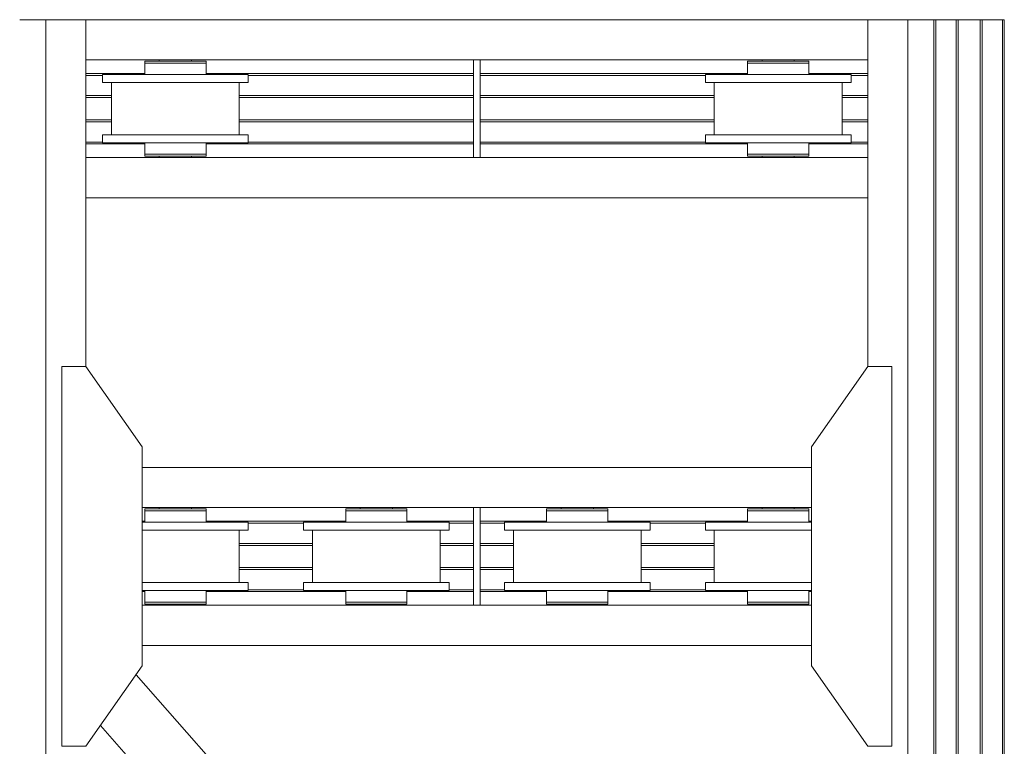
# Model space of a CAD drawing. Header units: millimetres. Extents: x 53056 to 116131, y -669674 to -625124.
# Tile 14 of 168: x 60335 to 62785, y -652451 to -650643. Entities that reach past the tile are written whole.
import ezdxf

# ---------------------------------------------------------------- set-up
doc = ezdxf.new("R2010")
doc.units = ezdxf.units.MM
doc.header["$MEASUREMENT"] = 0
doc.linetypes.add('DGN Style 1', pattern=[536.199087, 0.892178, -535.306909])
doc.layers.add('Main Cradle', color=7, linetype='Continuous', lineweight=0)
doc.layers.add('Main Cradle Rails', color=7, linetype='Continuous', lineweight=0)

# ---------------------------------------------------------------- blocks, each defined once
blk = doc.blocks.new('*U55')
at = {"layer": 'Main Cradle', "color": 7, "linetype": 'Continuous', "lineweight": 0}
for p, q in [((-24193.9, -3243.7), (-24093.9, -3243.7)), ((-24193.9, -3243.7), (-24193.9, -4626.6)), ((-24093.9, -4106.9), (-24093.9, -3243.7)), ((-24093.9, -3243.7), (-22148.7, -3243.7)), ((-22048.7, -3243.7), (-22148.7, -3243.7)), ((-22148.7, -4106.9), (-22148.7, -3243.7)), ((-22048.7, -4626.6), (-22048.7, -3243.7)), ((-21983.8, -4626.6), (-21983.8, -3243.7)), ((-21979.1, -4626.6), (-21979.1, -3243.7)), ((-21928.8, -4626.6), (-21928.8, -3243.7)), ((-21923.8, -4626.6), (-21923.8, -3243.7)), ((-21868.8, -4626.6), (-21868.8, -3243.7)), ((-21863.8, -4626.6), (-21863.8, -3243.7)), ((-21813.4, -4626.6), (-21813.4, -3243.7)), ((-21808.8, -4626.6), (-21808.8, -3243.7)), ((-24093.9, -3343.7), (-23129.3, -3343.7)), ((-23947.5, -3351.7), (-23947.5, -3380.2)), ((-23911.3, -3346.7), (-23911.3, -3343.7)), ((-23908.2, -3346.7), (-23908.7, -3346.7)), ((-23871.3, -3351.7), (-23900.4, -3351.7)), ((-23842.9, -3346.7), (-23843, -3346.7)), ((-23842.7, -3346.7), (-23842.9, -3346.7)), ((-23842.1, -3346.7), (-23842.7, -3346.7)), ((-23835.9, -3346.7), (-23842.1, -3346.7)), ((-23834.3, -3346.7), (-23835.9, -3346.7)), ((-23834.3, -3346.7), (-23831.3, -3346.7)), ((-23831.3, -3343.7), (-23831.3, -3346.7)), ((-23817.4, -3351.7), (-23800.9, -3351.7)), ((-23795.1, -3351.7), (-23800.9, -3351.7)), ((-23795.1, -3380.2), (-23795.1, -3351.7)), ((-23113.3, -3343.7), (-22148.7, -3343.7)), ((-22447.5, -3351.7), (-22447.5, -3380.2)), ((-22411.3, -3346.7), (-22411.3, -3343.7)), ((-22371.3, -3351.7), (-22400.4, -3351.7)), ((-22343, -3346.7), (-22342.9, -3346.7)), ((-22342.7, -3346.7), (-22342.9, -3346.7)), ((-22342.1, -3346.7), (-22342.7, -3346.7)), ((-22335.9, -3346.7), (-22342.1, -3346.7)), ((-22334.3, -3346.7), (-22335.9, -3346.7)), ((-22334.3, -3346.7), (-22331.3, -3346.7)), ((-22331.3, -3343.7), (-22331.3, -3346.7)), ((-22317.4, -3351.7), (-22300.9, -3351.7)), ((-22295.1, -3351.7), (-22300.9, -3351.7)), ((-22295.1, -3380.2), (-22295.1, -3351.7)), ((-23800.9, -3380.2), (-23795.1, -3380.2)), ((-23690.1, -3380.2), (-23703.8, -3380.2)), ((-22441.7, -3380.2), (-22442.4, -3380.2)), ((-22300.9, -3380.2), (-22295.1, -3380.2)), ((-22190.1, -3380.2), (-22203.8, -3380.2)), ((-24030.3, -3530.2), (-24030.3, -3400.2)), ((-23801.9, -3400.2), (-23871.3, -3400.2)), ((-23712.3, -3400.2), (-23712.3, -3530.2)), ((-22530.3, -3530.2), (-22530.3, -3400.2)), ((-22301.9, -3400.2), (-22371.3, -3400.2)), ((-22212.3, -3400.2), (-22212.3, -3530.2)), ((-23801.9, -3550.2), (-23871.3, -3550.2)), ((-23690.1, -3530.2), (-23703.8, -3530.2)), ((-22440.6, -3550.2), (-22371.3, -3550.2)), ((-22301.9, -3550.2), (-22371.3, -3550.2)), ((-22190.1, -3530.2), (-22203.8, -3530.2)), ((-24093.9, -3586.7), (-22148.7, -3586.7)), ((-23911.3, -3586.7), (-23911.3, -3583.7)), ((-23831.3, -3583.7), (-23831.3, -3586.7)), ((-23817.4, -3583.7), (-23800.9, -3583.7)), ((-23795.1, -3583.7), (-23800.9, -3583.7)), ((-22411.3, -3586.7), (-22411.3, -3583.7)), ((-22331.3, -3583.7), (-22331.3, -3586.7)), ((-22317.4, -3583.7), (-22300.9, -3583.7)), ((-22295.1, -3583.7), (-22300.9, -3583.7)), ((-24093.9, -3686.7), (-22148.7, -3686.7)), ((-23953.9, -4357.9), (-22288.7, -4357.9)), ((-23953.9, -4457.9), (-23129.3, -4457.9)), ((-23911.3, -4460.9), (-23911.3, -4457.9)), ((-23831.3, -4457.9), (-23831.3, -4460.9)), ((-23411.3, -4460.9), (-23411.3, -4457.9)), ((-23331.3, -4457.9), (-23331.3, -4460.9)), ((-23129.3, -4626.6), (-23129.3, -4457.9)), ((-23113.3, -4457.9), (-22288.7, -4457.9)), ((-22911.3, -4460.9), (-22911.3, -4457.9)), ((-22831.3, -4457.9), (-22831.3, -4460.9)), ((-22411.3, -4460.9), (-22411.3, -4457.9)), ((-22331.3, -4457.9), (-22331.3, -4460.9)), ((-23817.4, -4460.9), (-23800.9, -4460.9)), ((-23800.9, -4460.9), (-23795.1, -4460.9)), ((-23317.4, -4460.9), (-23300.9, -4460.9)), ((-23300.9, -4460.9), (-23295.1, -4460.9)), ((-22817.4, -4460.9), (-22800.9, -4460.9)), ((-22800.9, -4460.9), (-22795.1, -4460.9)), ((-22317.4, -4460.9), (-22300.9, -4460.9)), ((-22300.9, -4460.9), (-22295.1, -4460.9)), ((-23801.9, -4494.4), (-23871.3, -4494.4)), ((-23301.9, -4494.4), (-23371.3, -4494.4)), ((-22801.9, -4494.4), (-22871.3, -4494.4)), ((-22301.9, -4494.4), (-22371.3, -4494.4)), ((-22288.7, -4494.4), (-22301.9, -4494.4)), ((-23712.3, -4514.4), (-23712.3, -4626.6)), ((-23690.1, -4514.4), (-23703.8, -4514.4)), ((-23530.3, -4626.6), (-23530.3, -4514.4)), ((-23212.3, -4514.4), (-23212.3, -4626.6)), ((-23190.1, -4514.4), (-23203.8, -4514.4)), ((-23030.3, -4626.6), (-23030.3, -4514.4)), ((-22712.3, -4514.4), (-22712.3, -4626.6)), ((-22690.1, -4514.4), (-22703.8, -4514.4)), ((-22530.3, -4626.6), (-22530.3, -4514.4)), ((-24193.9, -4626.6), (-24193.9, -11403.7)), ((-23712.3, -4626.6), (-23712.3, -4644.4)), ((-23530.3, -4644.4), (-23530.3, -4626.6)), ((-23212.3, -4626.6), (-23212.3, -4644.4)), ((-23030.3, -4644.4), (-23030.3, -4626.6)), ((-22712.3, -4626.6), (-22712.3, -4644.4)), ((-22530.3, -4644.4), (-22530.3, -4626.6)), ((-22048.7, -11403.7), (-22048.7, -4626.6)), ((-21983.8, -11403.7), (-21983.8, -4626.6)), ((-21979.1, -11403.7), (-21979.1, -4626.6)), ((-21928.8, -11403.7), (-21928.8, -4626.6)), ((-21923.8, -11403.7), (-21923.8, -4626.6)), ((-21868.8, -11403.7), (-21868.8, -4626.6)), ((-21863.8, -11403.7), (-21863.8, -4626.6)), ((-21813.4, -11403.7), (-21813.4, -4626.6)), ((-21808.8, -11403.7), (-21808.8, -4626.6)), ((-23801.9, -4644.4), (-23871.3, -4644.4)), ((-23301.9, -4644.4), (-23371.3, -4644.4)), ((-22801.9, -4644.4), (-22871.3, -4644.4)), ((-22301.9, -4644.4), (-22371.3, -4644.4)), ((-22288.7, -4644.4), (-22301.9, -4644.4)), ((-23800.9, -4664.4), (-23795.1, -4664.4)), ((-23690.1, -4664.4), (-23703.8, -4664.4)), ((-23300.9, -4664.4), (-23295.1, -4664.4)), ((-23190.1, -4664.4), (-23203.8, -4664.4)), ((-22800.9, -4664.4), (-22795.1, -4664.4)), ((-22690.1, -4664.4), (-22703.8, -4664.4)), ((-22300.9, -4664.4), (-22295.1, -4664.4)), ((-23953.9, -4700.9), (-23129.3, -4700.9)), ((-23911.3, -4700.9), (-23911.3, -4697.9)), ((-23900.4, -4692.9), (-23871.3, -4692.9)), ((-23834.3, -4697.9), (-23831.3, -4697.9)), ((-23831.3, -4697.9), (-23831.3, -4700.9)), ((-23817.4, -4692.9), (-23800.9, -4692.9)), ((-23800.9, -4692.9), (-23795.1, -4692.9)), ((-23411.3, -4700.9), (-23411.3, -4697.9)), ((-23400.4, -4692.9), (-23371.3, -4692.9)), ((-23334.3, -4697.9), (-23331.3, -4697.9)), ((-23331.3, -4697.9), (-23331.3, -4700.9)), ((-23317.4, -4692.9), (-23300.9, -4692.9)), ((-23300.9, -4692.9), (-23295.1, -4692.9)), ((-23113.3, -4700.9), (-22288.7, -4700.9)), ((-22911.3, -4700.9), (-22911.3, -4697.9)), ((-22900.4, -4692.9), (-22871.3, -4692.9)), ((-22834.3, -4697.9), (-22831.3, -4697.9)), ((-22831.3, -4697.9), (-22831.3, -4700.9)), ((-22817.4, -4692.9), (-22800.9, -4692.9)), ((-22800.9, -4692.9), (-22795.1, -4692.9)), ((-22411.3, -4700.9), (-22411.3, -4697.9)), ((-22400.4, -4692.9), (-22371.3, -4692.9)), ((-22334.3, -4697.9), (-22331.3, -4697.9)), ((-22331.3, -4697.9), (-22331.3, -4700.9)), ((-22317.4, -4692.9), (-22300.9, -4692.9)), ((-22300.9, -4692.9), (-22295.1, -4692.9)), ((-23953.9, -4800.9), (-22288.7, -4800.9)), ((-22184.8, -6902.8), (-23969.1, -4873.8)), ((-22273.4, -7029.3), (-24057.7, -5000.2))]:
    blk.add_line(p, q, dxfattribs=at)
at = {"layer": 'Main Cradle', "color": 7, "linetype": 'Continuous', "lineweight": 0, "flags": 128}
for points in [[(-24258.8, -3243.7), (-24193.9, -3243.7), (-24193.9, -3243.7)], [(-21983.8, -3243.7), (-22048.7, -3243.7), (-22048.7, -3243.7)], [(-21928.8, -3243.7), (-21979.1, -3243.7), (-21980.9, -3243.7), (-21982.4, -3243.7), (-21983.4, -3243.7), (-21983.8, -3243.7), (-21983.8, -3243.7)], [(-21863.8, -3243.7), (-21863.8, -3243.7), (-21864.1, -3243.7), (-21865.2, -3243.7), (-21866.8, -3243.7), (-21868.8, -3243.7), (-21923.8, -3243.7), (-21925.7, -3243.7), (-21927.3, -3243.7), (-21928.4, -3243.7), (-21928.8, -3243.7), (-21928.8, -3243.7)], [(-21808.8, -3243.7), (-21808.8, -3243.7), (-21809.1, -3243.7), (-21810.1, -3243.7), (-21811.6, -3243.7), (-21813.4, -3243.7), (-21863.8, -3243.7)], [(-23795.1, -3351.7), (-23795.1, -3351.7), (-23795.1, -3346.7), (-23800.9, -3346.7), (-23817.4, -3346.7), (-23842.1, -3346.7), (-23871.3, -3346.7), (-23900.4, -3346.7), (-23925.1, -3346.7), (-23941.7, -3346.7), (-23947.5, -3346.7), (-23947.5, -3351.7), (-23947.5, -3351.7)], [(-23900.4, -3351.7), (-23900.4, -3351.7), (-23925.1, -3351.7), (-23941.7, -3351.7), (-23947.5, -3351.7), (-23947.5, -3351.7)], [(-23925.1, -3351.7), (-23941.7, -3351.7), (-23941.7, -3351.7)], [(-23908.7, -3346.7), (-23911.3, -3346.7), (-23911.3, -3346.7)], [(-23871.3, -3351.7), (-23900.4, -3351.7), (-23900.4, -3351.7)], [(-23817.4, -3351.7), (-23842.1, -3351.7), (-23871.3, -3351.7), (-23871.3, -3351.7)], [(-23113.3, -3586.7), (-23113.3, -3586.7), (-23113.3, -3343.7), (-23129.3, -3343.7), (-23129.3, -3586.7)], [(-22295.1, -3351.7), (-22295.1, -3351.7), (-22295.1, -3346.7), (-22300.9, -3346.7), (-22317.4, -3346.7), (-22342.1, -3346.7), (-22371.3, -3346.7), (-22400.4, -3346.7), (-22425.1, -3346.7), (-22441.7, -3346.7), (-22447.5, -3346.7), (-22447.5, -3351.7), (-22447.5, -3351.7)], [(-22400.4, -3351.7), (-22400.4, -3351.7), (-22425.1, -3351.7), (-22441.7, -3351.7), (-22447.5, -3351.7), (-22447.5, -3351.7)], [(-22425.1, -3351.7), (-22441.7, -3351.7), (-22441.7, -3351.7)], [(-22411.3, -3346.7), (-22411.3, -3346.7), (-22411.3, -3346.7), (-22408.7, -3346.7), (-22408.2, -3346.7), (-22408.2, -3346.7)], [(-22371.3, -3351.7), (-22400.4, -3351.7), (-22400.4, -3351.7)], [(-22317.4, -3351.7), (-22342.1, -3351.7), (-22371.3, -3351.7), (-22371.3, -3351.7)], [(-24052.5, -3400.2), (-24052.5, -3400.2), (-24052.5, -3380.2), (-24038.7, -3380.2), (-23999.4, -3380.2), (-23940.6, -3380.2), (-23871.3, -3380.2), (-23801.9, -3380.2), (-23743.1, -3380.2), (-23703.8, -3380.2)], [(-23947.5, -3380.2), (-23947.5, -3380.2), (-23947.5, -3380.2), (-23942.4, -3380.2), (-23941.7, -3380.2), (-23941.7, -3380.2)], [(-23690.1, -3380.2), (-23690.1, -3400.2), (-23690.1, -3400.2)], [(-22552.5, -3400.2), (-22552.5, -3400.2), (-22552.5, -3380.2), (-22538.7, -3380.2), (-22499.4, -3380.2), (-22440.6, -3380.2), (-22371.3, -3380.2), (-22301.9, -3380.2), (-22243.1, -3380.2), (-22203.8, -3380.2)], [(-22442.4, -3380.2), (-22447.5, -3380.2), (-22447.5, -3380.2)], [(-22190.1, -3380.2), (-22190.1, -3400.2), (-22190.1, -3400.2)], [(-24052.5, -3400.2), (-24038.7, -3400.2), (-23999.4, -3400.2), (-23940.6, -3400.2), (-23871.3, -3400.2)], [(-23801.9, -3400.2), (-23743.1, -3400.2), (-23703.8, -3400.2), (-23690.1, -3400.2)], [(-22552.5, -3400.2), (-22538.7, -3400.2), (-22499.4, -3400.2), (-22440.6, -3400.2), (-22371.3, -3400.2)], [(-22301.9, -3400.2), (-22243.1, -3400.2), (-22203.8, -3400.2), (-22190.1, -3400.2)], [(-24052.5, -3550.2), (-24052.5, -3550.2), (-24052.5, -3530.2), (-24038.7, -3530.2), (-23999.4, -3530.2), (-23940.6, -3530.2), (-23871.3, -3530.2), (-23801.9, -3530.2), (-23743.1, -3530.2), (-23703.8, -3530.2)], [(-24052.5, -3550.2), (-24038.7, -3550.2), (-23999.4, -3550.2), (-23940.6, -3550.2), (-23871.3, -3550.2)], [(-23947.5, -3550.2), (-23947.5, -3578.7), (-23947.5, -3578.7)], [(-23801.9, -3550.2), (-23743.1, -3550.2), (-23703.8, -3550.2), (-23690.1, -3550.2)], [(-23795.1, -3578.7), (-23795.1, -3578.7), (-23795.1, -3550.2)], [(-23690.1, -3530.2), (-23690.1, -3550.2), (-23690.1, -3550.2)], [(-22552.5, -3550.2), (-22552.5, -3550.2), (-22552.5, -3530.2), (-22538.7, -3530.2), (-22499.4, -3530.2), (-22440.6, -3530.2), (-22371.3, -3530.2), (-22301.9, -3530.2), (-22243.1, -3530.2), (-22203.8, -3530.2)], [(-22552.5, -3550.2), (-22538.7, -3550.2), (-22499.4, -3550.2), (-22440.6, -3550.2), (-22440.6, -3550.2)], [(-22447.5, -3550.2), (-22447.5, -3578.7), (-22447.5, -3578.7)], [(-22301.9, -3550.2), (-22243.1, -3550.2), (-22203.8, -3550.2), (-22190.1, -3550.2)], [(-22295.1, -3578.7), (-22295.1, -3578.7), (-22295.1, -3550.2)], [(-22190.1, -3530.2), (-22190.1, -3550.2), (-22190.1, -3550.2)], [(-23947.5, -3578.7), (-23947.5, -3578.7), (-23947.5, -3583.7), (-23947.5, -3583.7)], [(-23925.1, -3578.7), (-23925.1, -3578.7), (-23941.7, -3578.7), (-23947.5, -3578.7)], [(-23817.4, -3583.7), (-23842.1, -3583.7), (-23871.3, -3583.7), (-23900.4, -3583.7), (-23925.1, -3583.7), (-23941.7, -3583.7), (-23947.5, -3583.7)], [(-23925.1, -3578.7), (-23941.7, -3578.7), (-23941.7, -3578.7)], [(-23871.3, -3578.7), (-23871.3, -3578.7), (-23900.4, -3578.7), (-23925.1, -3578.7)], [(-23842.1, -3578.7), (-23871.3, -3578.7), (-23871.3, -3578.7)], [(-23817.4, -3578.7), (-23842.1, -3578.7), (-23842.1, -3578.7)], [(-23795.1, -3583.7), (-23795.1, -3583.7), (-23795.1, -3578.7), (-23800.9, -3578.7), (-23817.4, -3578.7), (-23817.4, -3578.7)], [(-22447.5, -3578.7), (-22447.5, -3578.7), (-22447.5, -3583.7), (-22447.5, -3583.7)], [(-22425.1, -3578.7), (-22425.1, -3578.7), (-22441.7, -3578.7), (-22447.5, -3578.7)], [(-22317.4, -3583.7), (-22342.1, -3583.7), (-22371.3, -3583.7), (-22400.4, -3583.7), (-22425.1, -3583.7), (-22441.7, -3583.7), (-22447.5, -3583.7)], [(-22425.1, -3578.7), (-22441.7, -3578.7), (-22441.7, -3578.7)], [(-22400.4, -3578.7), (-22400.4, -3578.7), (-22425.1, -3578.7)], [(-22371.3, -3578.7), (-22371.3, -3578.7), (-22400.4, -3578.7)], [(-22342.1, -3578.7), (-22371.3, -3578.7), (-22371.3, -3578.7)], [(-22317.4, -3578.7), (-22342.1, -3578.7), (-22342.1, -3578.7)], [(-22295.1, -3583.7), (-22295.1, -3583.7), (-22295.1, -3578.7), (-22300.9, -3578.7), (-22317.4, -3578.7), (-22317.4, -3578.7)], [(-23953.9, -4626.6), (-23953.9, -4306.9), (-24093.8, -4106.9), (-24153.8, -4106.9), (-24153.9, -4626.6)], [(-22288.7, -4626.6), (-22288.7, -4306.9), (-22148.7, -4106.9), (-22088.7, -4106.9), (-22088.7, -4626.6)], [(-23129.3, -4457.9), (-23113.3, -4457.9), (-23113.3, -4626.6)], [(-23947.5, -4460.9), (-23947.5, -4460.9), (-23947.5, -4465.9), (-23947.5, -4465.9)], [(-23947.5, -4460.9), (-23941.7, -4460.9), (-23925.1, -4460.9), (-23900.4, -4460.9), (-23871.3, -4460.9), (-23842.1, -4460.9), (-23817.4, -4460.9)], [(-23947.5, -4465.9), (-23947.5, -4465.9), (-23947.5, -4494.4)], [(-23947.5, -4465.9), (-23941.7, -4465.9), (-23925.1, -4465.9), (-23900.4, -4465.9), (-23871.3, -4465.9), (-23871.3, -4465.9)], [(-23941.7, -4465.9), (-23941.7, -4465.9), (-23925.1, -4465.9)], [(-23871.3, -4465.9), (-23871.3, -4465.9), (-23842.1, -4465.9), (-23817.4, -4465.9), (-23800.9, -4465.9), (-23795.1, -4465.9), (-23795.1, -4460.9)], [(-23795.1, -4494.4), (-23795.1, -4465.9), (-23795.1, -4465.9)], [(-23447.5, -4460.9), (-23447.5, -4460.9), (-23447.5, -4465.9), (-23447.5, -4465.9)], [(-23447.5, -4460.9), (-23441.7, -4460.9), (-23425.1, -4460.9), (-23400.4, -4460.9), (-23371.3, -4460.9), (-23342.1, -4460.9), (-23317.4, -4460.9)], [(-23447.5, -4465.9), (-23447.5, -4465.9), (-23447.5, -4494.4)], [(-23447.5, -4465.9), (-23441.7, -4465.9), (-23425.1, -4465.9), (-23400.4, -4465.9), (-23371.3, -4465.9), (-23371.3, -4465.9)], [(-23441.7, -4465.9), (-23441.7, -4465.9), (-23425.1, -4465.9)], [(-23371.3, -4465.9), (-23371.3, -4465.9), (-23342.1, -4465.9)], [(-23342.1, -4465.9), (-23342.1, -4465.9), (-23317.4, -4465.9), (-23300.9, -4465.9), (-23295.1, -4465.9), (-23295.1, -4460.9)], [(-23295.1, -4494.4), (-23295.1, -4465.9), (-23295.1, -4465.9)], [(-22947.5, -4460.9), (-22947.5, -4460.9), (-22947.5, -4465.9), (-22947.5, -4465.9)], [(-22947.5, -4460.9), (-22941.7, -4460.9), (-22925.1, -4460.9), (-22900.4, -4460.9), (-22871.3, -4460.9), (-22842.1, -4460.9), (-22817.4, -4460.9)], [(-22947.5, -4465.9), (-22947.5, -4465.9), (-22947.5, -4494.4)], [(-22947.5, -4465.9), (-22941.7, -4465.9), (-22925.1, -4465.9), (-22900.4, -4465.9), (-22871.3, -4465.9), (-22871.3, -4465.9)], [(-22941.7, -4465.9), (-22941.7, -4465.9), (-22925.1, -4465.9)], [(-22871.3, -4465.9), (-22871.3, -4465.9), (-22842.1, -4465.9)], [(-22842.1, -4465.9), (-22842.1, -4465.9), (-22817.4, -4465.9)], [(-22817.4, -4465.9), (-22817.4, -4465.9), (-22800.9, -4465.9), (-22795.1, -4465.9), (-22795.1, -4460.9)], [(-22795.1, -4494.4), (-22795.1, -4465.9), (-22795.1, -4465.9)], [(-22447.5, -4460.9), (-22447.5, -4460.9), (-22447.5, -4465.9), (-22447.5, -4465.9)], [(-22447.5, -4460.9), (-22441.7, -4460.9), (-22425.1, -4460.9), (-22400.4, -4460.9), (-22371.3, -4460.9), (-22342.1, -4460.9), (-22317.4, -4460.9)], [(-22447.5, -4465.9), (-22447.5, -4465.9), (-22447.5, -4494.4)], [(-22447.5, -4465.9), (-22441.7, -4465.9), (-22425.1, -4465.9), (-22400.4, -4465.9), (-22371.3, -4465.9), (-22371.3, -4465.9)], [(-22441.7, -4465.9), (-22441.7, -4465.9), (-22425.1, -4465.9)], [(-22371.3, -4465.9), (-22371.3, -4465.9), (-22342.1, -4465.9)], [(-22342.1, -4465.9), (-22342.1, -4465.9), (-22317.4, -4465.9)], [(-22317.4, -4465.9), (-22317.4, -4465.9), (-22300.9, -4465.9), (-22295.1, -4465.9), (-22295.1, -4460.9)], [(-22295.1, -4494.4), (-22295.1, -4465.9), (-22295.1, -4465.9)], [(-23871.3, -4494.4), (-23940.6, -4494.4), (-23953.9, -4494.4)], [(-23690.1, -4494.4), (-23703.8, -4494.4), (-23743.1, -4494.4), (-23801.9, -4494.4)], [(-23690.1, -4494.4), (-23690.1, -4494.4), (-23690.1, -4514.4)], [(-23203.8, -4514.4), (-23243.1, -4514.4), (-23301.9, -4514.4), (-23371.3, -4514.4), (-23440.6, -4514.4), (-23499.4, -4514.4), (-23538.7, -4514.4), (-23552.5, -4514.4), (-23552.5, -4494.4), (-23552.5, -4494.4)], [(-23371.3, -4494.4), (-23440.6, -4494.4), (-23499.4, -4494.4), (-23538.7, -4494.4), (-23552.5, -4494.4)], [(-23190.1, -4494.4), (-23203.8, -4494.4), (-23243.1, -4494.4), (-23301.9, -4494.4)], [(-23190.1, -4494.4), (-23190.1, -4494.4), (-23190.1, -4514.4)], [(-22932.1, -4514.4), (-22940.6, -4514.4), (-22999.4, -4514.4), (-23038.7, -4514.4), (-23052.5, -4514.4), (-23052.5, -4494.4), (-23052.5, -4494.4)], [(-22871.3, -4494.4), (-22940.6, -4494.4), (-22999.4, -4494.4), (-23038.7, -4494.4), (-23052.5, -4494.4)], [(-22690.1, -4494.4), (-22703.8, -4494.4), (-22743.1, -4494.4), (-22801.9, -4494.4)], [(-22690.1, -4494.4), (-22690.1, -4494.4), (-22690.1, -4514.4)], [(-22432.1, -4514.4), (-22440.6, -4514.4), (-22499.4, -4514.4), (-22538.7, -4514.4), (-22552.5, -4514.4), (-22552.5, -4494.4), (-22552.5, -4494.4)], [(-22371.3, -4494.4), (-22440.6, -4494.4), (-22499.4, -4494.4), (-22538.7, -4494.4), (-22552.5, -4494.4)], [(-23871.3, -4514.4), (-23940.6, -4514.4), (-23953.9, -4514.4)], [(-23703.8, -4514.4), (-23743.1, -4514.4), (-23801.9, -4514.4), (-23871.3, -4514.4), (-23871.3, -4514.4)], [(-22703.8, -4514.4), (-22743.1, -4514.4), (-22801.9, -4514.4), (-22871.3, -4514.4), (-22932.1, -4514.4)], [(-22310.4, -4514.4), (-22371.3, -4514.4), (-22432.1, -4514.4)], [(-22288.7, -4514.4), (-22301.9, -4514.4), (-22310.4, -4514.4)], [(-24153.9, -4626.6), (-24153.9, -5051.9), (-24093.9, -5051.9)], [(-24093.9, -5051.9), (-23953.9, -4851.9), (-23953.9, -4626.6)], [(-23113.3, -4626.6), (-23113.3, -4700.9), (-23129.3, -4700.9), (-23129.3, -4626.6)], [(-22148.7, -5051.9), (-22288.7, -4851.9), (-22288.7, -4626.6)], [(-22088.7, -4626.6), (-22088.7, -5051.9), (-22148.7, -5051.9)], [(-23871.3, -4644.4), (-23940.6, -4644.4), (-23953.9, -4644.4)], [(-23690.1, -4644.4), (-23703.8, -4644.4), (-23743.1, -4644.4), (-23801.9, -4644.4)], [(-23690.1, -4644.4), (-23690.1, -4644.4), (-23690.1, -4664.4)], [(-23203.8, -4664.4), (-23243.1, -4664.4), (-23301.9, -4664.4), (-23371.3, -4664.4), (-23440.6, -4664.4), (-23499.4, -4664.4), (-23538.7, -4664.4), (-23552.5, -4664.4), (-23552.5, -4644.4), (-23552.5, -4644.4)], [(-23371.3, -4644.4), (-23440.6, -4644.4), (-23499.4, -4644.4), (-23538.7, -4644.4), (-23552.5, -4644.4)], [(-23190.1, -4644.4), (-23203.8, -4644.4), (-23243.1, -4644.4), (-23301.9, -4644.4)], [(-23190.1, -4644.4), (-23190.1, -4644.4), (-23190.1, -4664.4)], [(-22703.8, -4664.4), (-22743.1, -4664.4), (-22801.9, -4664.4), (-22871.3, -4664.4), (-22940.6, -4664.4), (-22999.4, -4664.4), (-23038.7, -4664.4), (-23052.5, -4664.4), (-23052.5, -4644.4), (-23052.5, -4644.4)], [(-22871.3, -4644.4), (-22940.6, -4644.4), (-22999.4, -4644.4), (-23038.7, -4644.4), (-23052.5, -4644.4)], [(-22690.1, -4644.4), (-22703.8, -4644.4), (-22743.1, -4644.4), (-22801.9, -4644.4)], [(-22690.1, -4644.4), (-22690.1, -4644.4), (-22690.1, -4664.4)], [(-22288.7, -4664.4), (-22301.9, -4664.4), (-22371.3, -4664.4), (-22440.6, -4664.4), (-22499.4, -4664.4), (-22538.7, -4664.4), (-22552.5, -4664.4), (-22552.5, -4644.4), (-22552.5, -4644.4)], [(-22371.3, -4644.4), (-22440.6, -4644.4), (-22499.4, -4644.4), (-22538.7, -4644.4), (-22552.5, -4644.4)], [(-23703.8, -4664.4), (-23743.1, -4664.4), (-23801.9, -4664.4), (-23871.3, -4664.4), (-23940.6, -4664.4), (-23953.9, -4664.4)], [(-23947.5, -4664.4), (-23947.5, -4692.9), (-23941.7, -4692.9), (-23925.1, -4692.9), (-23900.4, -4692.9), (-23900.4, -4692.9)], [(-23941.7, -4664.4), (-23941.7, -4664.4), (-23942.4, -4664.4), (-23947.5, -4664.4), (-23947.5, -4664.4), (-23947.5, -4664.4)], [(-23795.1, -4692.9), (-23795.1, -4692.9), (-23795.1, -4664.4)], [(-23447.5, -4664.4), (-23447.5, -4692.9), (-23441.7, -4692.9), (-23425.1, -4692.9), (-23400.4, -4692.9), (-23400.4, -4692.9)], [(-23441.7, -4664.4), (-23441.7, -4664.4), (-23442.4, -4664.4), (-23447.5, -4664.4), (-23447.5, -4664.4), (-23447.5, -4664.4)], [(-23295.1, -4692.9), (-23295.1, -4692.9), (-23295.1, -4664.4)], [(-22947.5, -4664.4), (-22947.5, -4692.9), (-22941.7, -4692.9), (-22925.1, -4692.9), (-22900.4, -4692.9), (-22900.4, -4692.9)], [(-22947.5, -4664.4), (-22947.5, -4664.4), (-22947.5, -4664.4), (-22942.4, -4664.4), (-22941.7, -4664.4), (-22941.7, -4664.4)], [(-22795.1, -4692.9), (-22795.1, -4692.9), (-22795.1, -4664.4)], [(-22447.5, -4664.4), (-22447.5, -4692.9), (-22441.7, -4692.9), (-22425.1, -4692.9), (-22400.4, -4692.9), (-22400.4, -4692.9)], [(-22441.7, -4664.4), (-22441.7, -4664.4), (-22442.4, -4664.4), (-22447.5, -4664.4), (-22447.5, -4664.4), (-22447.5, -4664.4)], [(-22295.1, -4692.9), (-22295.1, -4692.9), (-22295.1, -4664.4)], [(-23947.5, -4692.9), (-23947.5, -4692.9), (-23947.5, -4697.9), (-23941.7, -4697.9), (-23925.1, -4697.9), (-23900.4, -4697.9), (-23871.3, -4697.9), (-23842.1, -4697.9), (-23817.4, -4697.9), (-23800.9, -4697.9), (-23795.1, -4697.9), (-23795.1, -4692.9)], [(-23941.7, -4692.9), (-23941.7, -4692.9), (-23925.1, -4692.9)], [(-23908.2, -4697.9), (-23908.2, -4697.9), (-23908.7, -4697.9), (-23911.3, -4697.9), (-23911.3, -4697.9), (-23911.3, -4697.9)], [(-23900.4, -4692.9), (-23900.4, -4692.9), (-23871.3, -4692.9)], [(-23871.3, -4692.9), (-23871.3, -4692.9), (-23842.1, -4692.9), (-23817.4, -4692.9)], [(-23842.1, -4697.9), (-23842.7, -4697.9), (-23842.9, -4697.9), (-23843, -4697.9)], [(-23834.3, -4697.9), (-23835.9, -4697.9), (-23842.1, -4697.9)], [(-23447.5, -4692.9), (-23447.5, -4692.9), (-23447.5, -4697.9), (-23441.7, -4697.9), (-23425.1, -4697.9), (-23400.4, -4697.9), (-23371.3, -4697.9), (-23342.1, -4697.9), (-23317.4, -4697.9), (-23300.9, -4697.9), (-23295.1, -4697.9), (-23295.1, -4692.9)], [(-23441.7, -4692.9), (-23441.7, -4692.9), (-23425.1, -4692.9)], [(-23408.2, -4697.9), (-23408.2, -4697.9), (-23408.7, -4697.9), (-23411.3, -4697.9), (-23411.3, -4697.9), (-23411.3, -4697.9)], [(-23400.4, -4692.9), (-23400.4, -4692.9), (-23371.3, -4692.9)], [(-23371.3, -4692.9), (-23371.3, -4692.9), (-23342.1, -4692.9), (-23317.4, -4692.9)], [(-23342.1, -4697.9), (-23342.7, -4697.9), (-23342.9, -4697.9), (-23343, -4697.9)], [(-23334.3, -4697.9), (-23335.9, -4697.9), (-23342.1, -4697.9)], [(-22947.5, -4692.9), (-22947.5, -4692.9), (-22947.5, -4697.9), (-22941.7, -4697.9), (-22925.1, -4697.9), (-22900.4, -4697.9), (-22871.3, -4697.9), (-22842.1, -4697.9), (-22817.4, -4697.9), (-22800.9, -4697.9), (-22795.1, -4697.9), (-22795.1, -4692.9)], [(-22941.7, -4692.9), (-22941.7, -4692.9), (-22925.1, -4692.9)], [(-22908.2, -4697.9), (-22908.2, -4697.9), (-22908.7, -4697.9), (-22911.3, -4697.9), (-22911.3, -4697.9), (-22911.3, -4697.9)], [(-22900.4, -4692.9), (-22900.4, -4692.9), (-22871.3, -4692.9)], [(-22871.3, -4692.9), (-22871.3, -4692.9), (-22842.1, -4692.9), (-22817.4, -4692.9)], [(-22842.1, -4697.9), (-22842.7, -4697.9), (-22842.9, -4697.9), (-22843, -4697.9)], [(-22834.3, -4697.9), (-22835.9, -4697.9), (-22842.1, -4697.9)], [(-22447.5, -4692.9), (-22447.5, -4692.9), (-22447.5, -4697.9), (-22441.7, -4697.9), (-22425.1, -4697.9), (-22400.4, -4697.9), (-22371.3, -4697.9), (-22342.1, -4697.9), (-22317.4, -4697.9), (-22300.9, -4697.9), (-22295.1, -4697.9), (-22295.1, -4692.9)], [(-22441.7, -4692.9), (-22441.7, -4692.9), (-22425.1, -4692.9)], [(-22408.2, -4697.9), (-22408.2, -4697.9), (-22408.7, -4697.9), (-22411.3, -4697.9), (-22411.3, -4697.9), (-22411.3, -4697.9)], [(-22400.4, -4692.9), (-22400.4, -4692.9), (-22371.3, -4692.9)], [(-22371.3, -4692.9), (-22371.3, -4692.9), (-22342.1, -4692.9), (-22317.4, -4692.9)], [(-22342.1, -4697.9), (-22342.7, -4697.9), (-22342.9, -4697.9), (-22343, -4697.9)], [(-22334.3, -4697.9), (-22335.9, -4697.9), (-22342.1, -4697.9)]]:
    blk.add_lwpolyline(points, dxfattribs=at)
at = {"layer": 'Main Cradle Rails', "color": 7, "linetype": 'Continuous', "lineweight": 0}
for p, q in [((-24093.9, -3377.7), (-23947.5, -3377.7)), ((-23795.1, -3377.7), (-23129.3, -3377.7)), ((-23113.3, -3377.7), (-22447.5, -3377.7)), ((-22295.1, -3377.7), (-22148.7, -3377.7)), ((-24093.9, -3382.3), (-24052.5, -3382.3)), ((-23690.1, -3382.3), (-23129.3, -3382.3)), ((-23113.3, -3382.3), (-22552.5, -3382.3)), ((-22190.1, -3382.3), (-22148.7, -3382.3)), ((-24093.9, -3432.7), (-24030.3, -3432.7)), ((-24093.9, -3437.7), (-24030.3, -3437.7)), ((-23712.3, -3432.7), (-23129.3, -3432.7)), ((-23712.3, -3437.7), (-23129.3, -3437.7)), ((-23113.3, -3432.7), (-22530.3, -3432.7)), ((-23113.3, -3437.7), (-22530.3, -3437.7)), ((-22212.3, -3432.7), (-22148.7, -3432.7)), ((-22212.3, -3437.7), (-22148.7, -3437.7)), ((-24093.9, -3492.7), (-24030.3, -3492.7)), ((-24093.9, -3497.7), (-24030.3, -3497.7)), ((-23712.3, -3492.7), (-23129.3, -3492.7)), ((-23712.3, -3497.7), (-23129.3, -3497.7)), ((-23113.3, -3492.7), (-22530.3, -3492.7)), ((-23113.3, -3497.7), (-22530.3, -3497.7)), ((-22212.3, -3492.7), (-22148.7, -3492.7)), ((-22212.3, -3497.7), (-22148.7, -3497.7)), ((-24093.9, -3548.1), (-24052.5, -3548.1)), ((-23690.1, -3548.1), (-23129.3, -3548.1)), ((-23113.3, -3548.1), (-22552.5, -3548.1)), ((-22190.1, -3548.1), (-22148.7, -3548.1)), ((-24093.9, -3552.7), (-23947.5, -3552.7)), ((-23795.1, -3552.7), (-23129.3, -3552.7)), ((-23113.3, -3552.7), (-22447.5, -3552.7)), ((-22295.1, -3552.7), (-22148.7, -3552.7)), ((-23953.9, -4491.9), (-23947.5, -4491.9)), ((-23795.1, -4491.9), (-23447.5, -4491.9)), ((-23690.1, -4496.5), (-23552.5, -4496.5)), ((-23295.1, -4491.9), (-23129.3, -4491.9)), ((-23190.1, -4496.5), (-23129.3, -4496.5)), ((-23113.3, -4491.9), (-22947.5, -4491.9)), ((-23113.3, -4496.5), (-23052.5, -4496.5)), ((-22795.1, -4491.9), (-22447.5, -4491.9)), ((-22690.1, -4496.5), (-22552.5, -4496.5)), ((-22295.1, -4491.9), (-22288.7, -4491.9)), ((-23712.3, -4546.9), (-23530.3, -4546.9)), ((-23712.3, -4551.9), (-23530.3, -4551.9)), ((-23212.3, -4546.9), (-23129.3, -4546.9)), ((-23212.3, -4551.9), (-23129.3, -4551.9)), ((-23113.3, -4546.9), (-23030.3, -4546.9)), ((-23113.3, -4551.9), (-23030.3, -4551.9)), ((-22712.3, -4546.9), (-22530.3, -4546.9)), ((-22712.3, -4551.9), (-22530.3, -4551.9)), ((-23712.3, -4606.9), (-23530.3, -4606.9)), ((-23712.3, -4611.9), (-23530.3, -4611.9)), ((-23212.3, -4606.9), (-23129.3, -4606.9)), ((-23212.3, -4611.9), (-23129.3, -4611.9)), ((-23113.3, -4606.9), (-23030.3, -4606.9)), ((-23113.3, -4611.9), (-23030.3, -4611.9)), ((-22712.3, -4606.9), (-22530.3, -4606.9)), ((-22712.3, -4611.9), (-22530.3, -4611.9)), ((-23953.9, -4666.9), (-23947.5, -4666.9)), ((-23795.1, -4666.9), (-23447.5, -4666.9)), ((-23690.1, -4662.3), (-23552.5, -4662.3)), ((-23295.1, -4666.9), (-23129.3, -4666.9)), ((-23190.1, -4662.3), (-23129.3, -4662.3)), ((-23113.3, -4662.3), (-23052.5, -4662.3)), ((-23113.3, -4666.9), (-22947.5, -4666.9)), ((-22795.1, -4666.9), (-22447.5, -4666.9)), ((-22690.1, -4662.3), (-22552.5, -4662.3)), ((-22295.1, -4666.9), (-22288.7, -4666.9))]:
    blk.add_line(p, q, dxfattribs=at)

msp = doc.modelspace()

# ---------------------------------------------------------------- block references
at = {"color": 7, "linetype": 'DGN Style 1', "lineweight": 0}
msp.add_blockref('*U55', (84593.95, -647399.35), dxfattribs=at)

doc.saveas('drawing.dxf')
